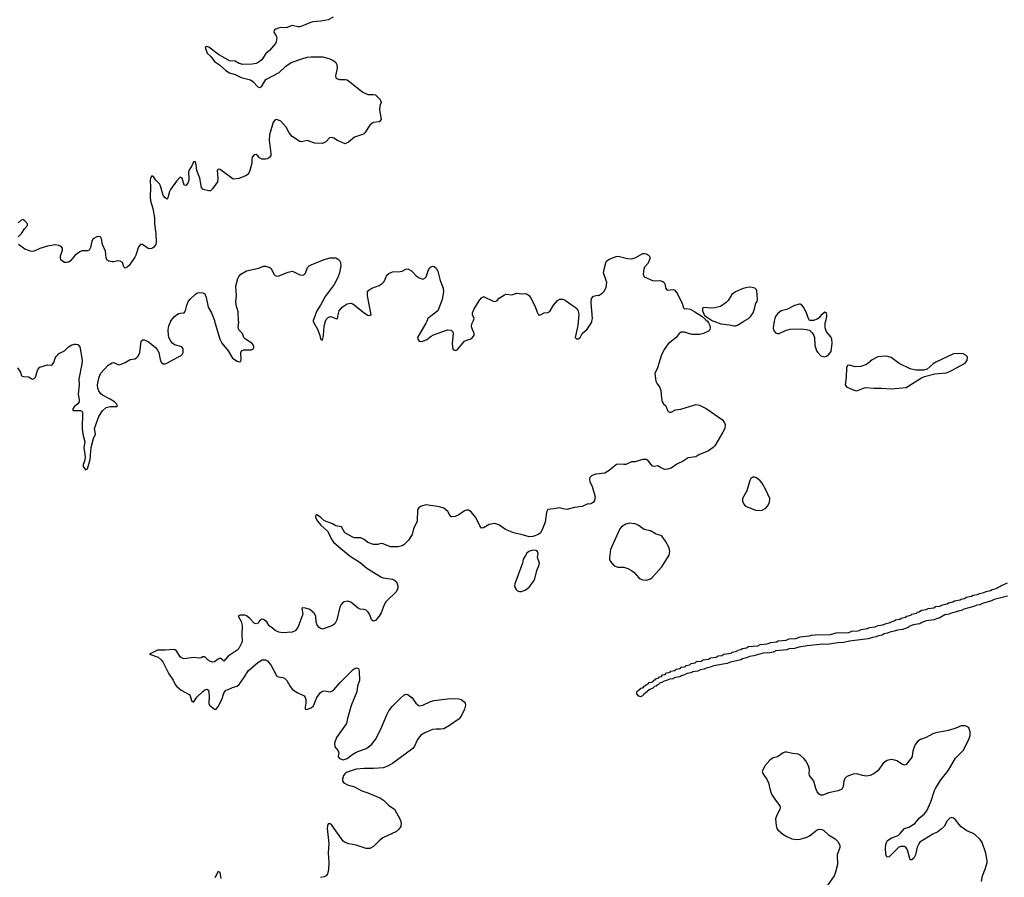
# Model space of a CAD drawing. Header units: inches. Extents: x 1694897 to 1849880, y 907231 to 1017944.
# Tile 122 of 171: x 1753916 to 1764305, y 984134 to 993182. Entities that reach past the tile are written whole.
import ezdxf

# ---------------------------------------------------------------- set-up
doc = ezdxf.new("R2010")
doc.units = ezdxf.units.IN
doc.header["$MEASUREMENT"] = 0
for name, color, linetype in [('B7958', 7, 'Continuous'), ('B7959', 7, 'Continuous'), ('B7968', 7, 'Continuous'), ('B7969', 7, 'Continuous')]:
    doc.layers.add(name, color=color, linetype=linetype)

msp = doc.modelspace()

# ---------------------------------------------------------------- linework, layer by layer
at = {"layer": 'B7958', "color": 6, "elevation": 600}
for points in [[(1753893, 989510), (1753923, 989463), (1753933, 989433), (1753943, 989423), (1753957, 989417), (1754010, 989414), (1754050, 989388), (1754070, 989395), (1754081, 989410), (1754107, 989490), (1754130, 989517), (1754210, 989542), (1754250, 989537), (1754258, 989542), (1754275, 989565), (1754290, 989610), (1754302, 989630), (1754330, 989660), (1754390, 989690), (1754430, 989730), (1754460, 989750), (1754490, 989759), (1754510, 989760), (1754530, 989755), (1754549, 989729), (1754574, 989590), (1754572, 989550), (1754541, 989390), (1754544, 989330), (1754532, 989230), (1754545, 989170), (1754542, 989150), (1754530, 989130), (1754490, 989098), (1754472, 989070), (1754480, 989060), (1754490, 989058), (1754559, 989059), (1754572, 989052), (1754577, 989037), (1754576, 988870), (1754583, 988810), (1754602, 988730), (1754591, 988670), (1754607, 988570), (1754604, 988536), (1754585, 988490), (1754585, 988470), (1754610, 988432), (1754630, 988445), (1754658, 988542), (1754671, 988670), (1754696, 988764), (1754716, 988810), (1754704, 988870), (1754750, 988995), (1754790, 989056), (1754828, 989090), (1754870, 989101), (1754939, 989101), (1754949, 989110), (1754939, 989130), (1754915, 989150), (1754870, 989180), (1754790, 989221), (1754770, 989237), (1754750, 989265), (1754741, 989290), (1754738, 989330), (1754750, 989399), (1754770, 989448), (1754850, 989536), (1754890, 989561), (1754910, 989564), (1754950, 989543), (1754970, 989540), (1755030, 989565), (1755083, 989597), (1755130, 989605), (1755150, 989614), (1755166, 989634), (1755183, 989670), (1755199, 989790), (1755215, 989805), (1755230, 989805), (1755270, 989787), (1755350, 989722), (1755370, 989697), (1755383, 989670), (1755398, 989598), (1755409, 989570), (1755430, 989552), (1755450, 989551), (1755470, 989557), (1755590, 989627), (1755620, 989640), (1755630, 989650), (1755640, 989670), (1755640, 989710), (1755627, 989730), (1755550, 989751), (1755530, 989765), (1755511, 989790), (1755491, 989830), (1755486, 989850), (1755483, 989910), (1755489, 989951), (1755509, 990000)], [(1755972, 990000), (1756029, 989810), (1756049, 989769), (1756117, 989690), (1756162, 989610), (1756210, 989580), (1756230, 989572), (1756244, 989576), (1756254, 989590), (1756249, 989670), (1756255, 989690), (1756280, 989700), (1756362, 989698), (1756382, 989710), (1756387, 989730), (1756384, 989750), (1756364, 989770), (1756298, 989810), (1756281, 989830), (1756266, 989870), (1756229, 989910), (1756222, 989942), (1756227, 989990), (1756226, 990000)], [(1757014, 990000), (1757015, 989990), (1757057, 989917), (1757082, 989850), (1757090, 989815), (1757110, 989801), (1757121, 989850), (1757129, 989950), (1757144, 990000)], [(1758211, 990000), (1758201, 989979), (1758114, 989830), (1758116, 989810), (1758130, 989790), (1758147, 989787), (1758170, 989792), (1758210, 989808), (1758256, 989844), (1758282, 989858), (1758430, 989910), (1758468, 989908), (1758487, 989890), (1758490, 989870), (1758480, 989770), (1758482, 989722), (1758490, 989701), (1758510, 989693), (1758530, 989699), (1758610, 989792), (1758630, 989802), (1758670, 989811), (1758690, 989824), (1758710, 989850), (1758712, 989872), (1758686, 989930), (1758684, 989950), (1758686, 989974), (1758700, 990000)], [(1759810, 990000), (1759805, 989955), (1759778, 989830), (1759790, 989815), (1759810, 989815), (1759830, 989829), (1759852, 989870), (1759903, 989917), (1759951, 989990), (1759953, 990000)], [(1760000, 988388), (1759990, 988387), (1759949, 988371), (1759930, 988351), (1759928, 988330), (1759931, 988310), (1759956, 988256), (1759988, 988150), (1759981, 988110), (1759970, 988091), (1759950, 988077), (1759930, 988071), (1759910, 988073), (1759850, 988045), (1759770, 988036), (1759690, 988016), (1759650, 988020), (1759608, 988032), (1759550, 988020), (1759490, 988016), (1759475, 987985), (1759459, 987881), (1759426, 987794), (1759411, 987769), (1759390, 987750), (1759330, 987729), (1759290, 987726), (1759230, 987745), (1759130, 987767), (1759043, 987803), (1758970, 987854), (1758930, 987868), (1758870, 987858), (1758810, 987823), (1758790, 987818), (1758770, 987842), (1758730, 987931), (1758681, 987990), (1758650, 988007), (1758630, 988007), (1758610, 987999), (1758550, 987959), (1758510, 987941), (1758477, 987937), (1758470, 987938), (1758454, 987954), (1758434, 987994), (1758390, 988030), (1758344, 988044), (1758204, 988064), (1758152, 988050), (1758123, 988030), (1758113, 988010), (1758111, 987890), (1758072, 987810), (1758058, 987750), (1758020, 987690), (1757970, 987643), (1757950, 987630), (1757910, 987620), (1757830, 987621), (1757750, 987653), (1757730, 987656), (1757690, 987646), (1757650, 987646), (1757590, 987667), (1757550, 987697), (1757515, 987715), (1757450, 987716), (1757430, 987723), (1757348, 987768), (1757310, 987832), (1757250, 987843), (1757210, 987866), (1757149, 987889), (1757123, 987903), (1757090, 987933), (1757050, 987958), (1757038, 987950), (1757036, 987930), (1757058, 987890), (1757092, 987850), (1757165, 987785), (1757212, 987690), (1757228, 987670), (1757304, 987604), (1757404, 987524), (1757510, 987454), (1757577, 987397), (1757725, 987305), (1757750, 987295), (1757850, 987279), (1757871, 987270), (1757892, 987250), (1757906, 987210), (1757906, 987190), (1757892, 987150), (1757779, 987041), (1757762, 987010), (1757730, 986923), (1757710, 986890), (1757670, 986845), (1757650, 986836), (1757630, 986847), (1757606, 986910), (1757593, 986933), (1757573, 986953), (1757550, 986961), (1757510, 986965), (1757490, 986972), (1757410, 987037), (1757390, 987045), (1757370, 987047), (1757330, 987038), (1757307, 987013), (1757295, 986985), (1757263, 986850), (1757242, 986810), (1757210, 986786), (1757110, 986753), (1757090, 986759), (1757076, 986770), (1757056, 986796), (1757045, 986830), (1757039, 986890), (1757022, 986922), (1756978, 986958), (1756930, 986975), (1756903, 986977), (1756893, 986970), (1756902, 986910), (1756850, 986770), (1756824, 986736), (1756790, 986722), (1756690, 986714), (1756650, 986720), (1756610, 986737), (1756583, 986763), (1756547, 986787), (1756525, 986830), (1756490, 986854), (1756470, 986859), (1756450, 986842), (1756430, 986815), (1756410, 986808), (1756390, 986817), (1756342, 986870), (1756310, 986894), (1756290, 986900), (1756241, 986899), (1756222, 986890), (1756254, 986834), (1756264, 986790), (1756260, 986690), (1756262, 986630), (1756259, 986610), (1756229, 986550), (1756209, 986530), (1756114, 986466), (1756070, 986414), (1756056, 986430), (1756030, 986445), (1756010, 986435), (1755973, 986407), (1755950, 986405), (1755930, 986411), (1755906, 986426), (1755870, 986462), (1755850, 986460), (1755830, 986449), (1755810, 986445), (1755750, 986452), (1755650, 986441), (1755630, 986447), (1755610, 986462), (1755570, 986523), (1755554, 986534), (1755537, 986537), (1755450, 986529), (1755370, 986530), (1755287, 986490), (1755376, 986456), (1755410, 986430), (1755426, 986406), (1755490, 986282), (1755535, 986215), (1755556, 986170), (1755572, 986150), (1755618, 986110), (1755703, 986063), (1755713, 986050), (1755730, 986000), (1755750, 985981), (1755786, 986034), (1755850, 986096), (1755870, 986112), (1755890, 986119), (1755908, 986110), (1755915, 986050), (1755910, 985969), (1755918, 985950), (1755970, 985909), (1755990, 985910), (1756010, 985936), (1756048, 986010), (1756070, 986078), (1756090, 986108), (1756110, 986112), (1756162, 986138), (1756210, 986152), (1756230, 986167), (1756289, 986250), (1756327, 986313), (1756430, 986401), (1756473, 986427), (1756510, 986430), (1756530, 986419), (1756570, 986368), (1756630, 986258), (1756648, 986248), (1756690, 986243), (1756710, 986234), (1756734, 986210), (1756768, 986148), (1756795, 986115), (1756845, 986085), (1756916, 986050), (1756929, 986030), (1756934, 986010), (1756935, 985970), (1756927, 985930), (1756928, 985910), (1756945, 985905), (1756990, 985922), (1757015, 985945), (1757050, 986030), (1757090, 986083), (1757110, 986098), (1757130, 986102), (1757190, 986090), (1757210, 986097), (1757230, 986113), (1757296, 986190), (1757430, 986324), (1757450, 986338), (1757470, 986344), (1757490, 986337), (1757498, 986310), (1757500, 986210), (1757481, 986150), (1757472, 986090), (1757414, 985946), (1757373, 985810), (1757363, 985757), (1757257, 985610), (1757237, 985550), (1757240, 985510), (1757276, 985470), (1757283, 985450), (1757277, 985410), (1757281, 985401), (1757290, 985389), (1757330, 985374), (1757370, 985389), (1757430, 985434), (1757465, 985454), (1757570, 985494), (1757593, 985507), (1757630, 985539), (1757670, 985590), (1757724, 985690), (1757790, 985849), (1757812, 985890), (1757845, 985935), (1757930, 986022), (1757970, 986056), (1757990, 986065), (1758010, 986063), (1758030, 986050), (1758052, 986030), (1758096, 985970), (1758130, 985944), (1758170, 985949), (1758252, 985988), (1758290, 986000), (1758430, 986019), (1758490, 986022), (1758550, 986018), (1758573, 986010), (1758606, 985986), (1758615, 985970), (1758618, 985950), (1758610, 985910), (1758579, 985841), (1758552, 985808), (1758450, 985736), (1758390, 985702), (1758356, 985696), (1758310, 985699), (1758270, 985693), (1758190, 985658), (1758150, 985633), (1758114, 985590), (1758083, 985517), (1758065, 985495), (1757850, 985336), (1757790, 985304), (1757750, 985289), (1757650, 985282), (1757550, 985284), (1757465, 985275), (1757370, 985245), (1757349, 985230), (1757333, 985210), (1757321, 985170), (1757323, 985150), (1757337, 985130), (1757374, 985110), (1757450, 985090), (1757527, 985047), (1757590, 985027), (1757723, 984970), (1757753, 984950), (1757812, 984892), (1757870, 984853), (1757930, 984743), (1757940, 984710), (1757936, 984670), (1757917, 984643), (1757890, 984616), (1757749, 984550), (1757710, 984520), (1757650, 984458), (1757610, 984440), (1757570, 984439), (1757467, 984473), (1757389, 984489), (1757350, 984502), (1757330, 984516), (1757310, 984539), (1757210, 984684), (1757190, 984698), (1757170, 984699), (1757162, 984678), (1757160, 984650), (1757177, 984490), (1757169, 984390), (1757178, 984290), (1757175, 984210), (1757163, 984170), (1757150, 984150), (1757130, 984140), (1757088, 984132)], [(1756042, 984122), (1756030, 984186), (1756010, 984196), (1755975, 984130)]]:
    msp.add_lwpolyline(points, dxfattribs=at)
msp.add_lwpolyline([(1759330, 987584), (1759289, 987571), (1759267, 987553), (1759251, 987530), (1759229, 987491), (1759220, 987450), (1759141, 987230), (1759138, 987210), (1759143, 987190), (1759155, 987170), (1759170, 987158), (1759190, 987150), (1759210, 987150), (1759250, 987164), (1759290, 987195), (1759335, 987250), (1759350, 987282), (1759374, 987370), (1759398, 987430), (1759401, 987450), (1759379, 987510), (1759386, 987550), (1759380, 987570), (1759361, 987581)], close=True, dxfattribs=at)
at = {"layer": 'B7959', "color": 6, "elevation": 600}
for points in [[(1757223, 993210), (1757170, 993179), (1757095, 993165), (1757010, 993159), (1756986, 993154), (1756910, 993119), (1756870, 993107), (1756850, 993106), (1756790, 993119), (1756770, 993114), (1756730, 993095), (1756670, 993098), (1756646, 993094), (1756619, 993081), (1756601, 993070), (1756597, 993050), (1756623, 993010), (1756629, 992990), (1756623, 992950), (1756614, 992930), (1756550, 992858), (1756513, 992827), (1756470, 992760), (1756433, 992730), (1756410, 992719), (1756370, 992712), (1756270, 992709), (1756230, 992721), (1756190, 992745), (1756129, 992749), (1756013, 992813), (1755910, 992892), (1755890, 992898), (1755872, 992888), (1755895, 992830), (1755932, 992792), (1755970, 992742), (1756024, 992704), (1756090, 992647), (1756130, 992621), (1756190, 992605), (1756252, 992572), (1756350, 992549), (1756377, 992530), (1756430, 992472), (1756450, 992465), (1756470, 992480), (1756513, 992550), (1756654, 992626), (1756724, 992690), (1756781, 992730), (1756893, 992770), (1756950, 992786), (1756991, 992791), (1757115, 992790), (1757187, 992770), (1757230, 992747), (1757250, 992729), (1757262, 992710), (1757264, 992670), (1757247, 992590), (1757250, 992570), (1757260, 992560), (1757290, 992551), (1757350, 992552), (1757370, 992546), (1757404, 992524), (1757536, 992416), (1757590, 992394), (1757650, 992394), (1757669, 992389), (1757719, 992339), (1757730, 992310), (1757717, 992270), (1757713, 992230), (1757729, 992130), (1757710, 992105), (1757650, 992099), (1757630, 992088), (1757610, 992070), (1757558, 991990), (1757544, 991976), (1757450, 991944), (1757385, 991890), (1757350, 991872), (1757270, 991908), (1757232, 991932), (1757210, 991939), (1757186, 991934), (1757146, 991894), (1757110, 991877), (1757030, 991878), (1756950, 991906), (1756890, 991892), (1756870, 991896), (1756790, 991950), (1756759, 991990), (1756727, 992047), (1756670, 992110), (1756630, 992130), (1756610, 992127), (1756590, 992102), (1756552, 991968), (1756548, 991910), (1756564, 991770), (1756564, 991750), (1756553, 991727), (1756530, 991713), (1756510, 991709), (1756471, 991711), (1756445, 991725), (1756430, 991744), (1756410, 991761), (1756390, 991756), (1756370, 991730), (1756364, 991710), (1756365, 991670), (1756344, 991590), (1756330, 991555), (1756310, 991538), (1756228, 991508), (1756170, 991499), (1756030, 991600), (1756010, 991605), (1755999, 991590), (1756006, 991510), (1756003, 991470), (1755950, 991396), (1755930, 991378), (1755910, 991376), (1755851, 991390), (1755833, 991413), (1755818, 991510), (1755785, 991590), (1755779, 991650), (1755770, 991684), (1755750, 991682), (1755734, 991646), (1755701, 991590), (1755696, 991570), (1755702, 991510), (1755700, 991490), (1755690, 991457), (1755670, 991431), (1755650, 991436), (1755630, 991510), (1755610, 991521), (1755570, 991480), (1755508, 991392), (1755496, 991370), (1755479, 991301), (1755470, 991288), (1755450, 991302), (1755430, 991329), (1755401, 991430), (1755390, 991450), (1755352, 991490), (1755330, 991522), (1755310, 991535), (1755296, 991510), (1755292, 991488), (1755297, 991410), (1755292, 991310), (1755296, 991270), (1755320, 991190), (1755338, 991090), (1755340, 991030), (1755352, 990928), (1755356, 990830), (1755353, 990810), (1755330, 990781), (1755310, 990769), (1755290, 990766), (1755270, 990769), (1755210, 990810), (1755189, 990811), (1755170, 990785), (1755142, 990698), (1755130, 990675), (1755070, 990590), (1755050, 990570), (1755030, 990561), (1755016, 990576), (1754999, 990619), (1754976, 990636), (1754950, 990638), (1754910, 990628), (1754890, 990628), (1754855, 990635), (1754835, 990650), (1754829, 990669), (1754821, 990741), (1754788, 990810), (1754780, 990870), (1754770, 990890), (1754750, 990893), (1754730, 990890), (1754690, 990870), (1754676, 990844), (1754663, 990777), (1754650, 990752), (1754630, 990744), (1754570, 990743), (1754550, 990734), (1754501, 990699), (1754450, 990636), (1754430, 990624), (1754410, 990619), (1754390, 990622), (1754370, 990630), (1754350, 990650), (1754345, 990670), (1754346, 990690), (1754368, 990750), (1754366, 990770), (1754352, 990790), (1754330, 990800), (1754290, 990807), (1754210, 990791), (1754130, 990768), (1754070, 990741), (1754050, 990737), (1754030, 990740), (1753970, 990760), (1753904, 990810)], [(1753901, 990890), (1753934, 990926), (1753965, 990975), (1753997, 991010), (1753997, 991030), (1753970, 991060), (1753950, 991075), (1753930, 991068), (1753901, 991039)], [(1756226, 990000), (1756220, 990100), (1756200, 990170), (1756195, 990210), (1756202, 990270), (1756195, 990370), (1756217, 990450), (1756227, 990473), (1756250, 990499), (1756310, 990531), (1756438, 990562), (1756490, 990582), (1756510, 990582), (1756547, 990570), (1756570, 990556), (1756598, 990498), (1756610, 990484), (1756630, 990477), (1756650, 990479), (1756750, 990519), (1756790, 990528), (1756810, 990522), (1756870, 990489), (1756910, 990486), (1756930, 990507), (1756951, 990569), (1756970, 990587), (1756990, 990596), (1757130, 990653), (1757190, 990670), (1757250, 990668), (1757270, 990660), (1757287, 990647), (1757301, 990621), (1757306, 990586), (1757290, 990510), (1757270, 990455), (1757234, 990390), (1757140, 990260), (1757091, 990170), (1757050, 990110), (1757013, 990010), (1757014, 990000)], [(1757144, 990000), (1757150, 990019), (1757170, 990040), (1757190, 990049), (1757210, 990047), (1757250, 990028), (1757270, 990027), (1757275, 990070), (1757288, 990112), (1757320, 990150), (1757370, 990184), (1757410, 990193), (1757430, 990185), (1757550, 990088), (1757590, 990066), (1757610, 990062), (1757625, 990070), (1757584, 990270), (1757585, 990310), (1757600, 990330), (1757630, 990351), (1757710, 990379), (1757742, 990398), (1757760, 990420), (1757790, 990486), (1757810, 990504), (1757850, 990521), (1757930, 990525), (1757950, 990530), (1757990, 990550), (1758010, 990552), (1758050, 990531), (1758100, 990480), (1758130, 990457), (1758170, 990446), (1758190, 990455), (1758203, 990470), (1758230, 990544), (1758250, 990572), (1758270, 990581), (1758290, 990578), (1758310, 990562), (1758328, 990528), (1758353, 990430), (1758383, 990350), (1758386, 990310), (1758373, 990230), (1758329, 990111), (1758224, 990030), (1758211, 990000)], [(1755509, 990000), (1755510, 990004), (1755550, 990050), (1755590, 990081), (1755610, 990087), (1755650, 990089), (1755660, 990100), (1755667, 990113), (1755679, 990170), (1755694, 990206), (1755710, 990230), (1755772, 990288), (1755790, 990300), (1755810, 990303), (1755850, 990302), (1755870, 990290), (1755885, 990250), (1755905, 990150), (1755940, 990090), (1755970, 990008), (1755972, 990000)], [(1758700, 990000), (1758705, 990010), (1758710, 990030), (1758695, 990070), (1758692, 990090), (1758710, 990130), (1758770, 990225), (1758790, 990249), (1758810, 990262), (1758910, 990214), (1758932, 990208), (1758950, 990216), (1758976, 990244), (1759030, 990280), (1759050, 990286), (1759110, 990280), (1759163, 990297), (1759210, 990291), (1759250, 990294), (1759270, 990287), (1759290, 990271), (1759310, 990244), (1759355, 990155), (1759375, 990095), (1759390, 990069), (1759410, 990068), (1759450, 990088), (1759490, 990092), (1759510, 990103), (1759548, 990170), (1759590, 990219), (1759610, 990232), (1759647, 990233), (1759670, 990223), (1759723, 990183), (1759776, 990150), (1759794, 990134), (1759807, 990110), (1759816, 990070), (1759810, 990000)], [(1759953, 990000), (1759958, 990030), (1759944, 990196), (1759950, 990242), (1759970, 990264), (1760000, 990271)]]:
    msp.add_lwpolyline(points, dxfattribs=at)
at = {"layer": 'B7968', "color": 6}
for points, elevation in [([(1761172, 990000), (1761185, 989985), (1761197, 989957), (1761201, 989930), (1761197, 989910), (1761184, 989896), (1761130, 989872), (1761090, 989862), (1761010, 989862), (1760972, 989870), (1760930, 989886), (1760895, 989885), (1760874, 989870), (1760842, 989830), (1760759, 989761), (1760717, 989703), (1760684, 989636), (1760647, 989510), (1760616, 989450), (1760627, 989367), (1760641, 989341), (1760665, 989310), (1760681, 989270), (1760686, 989190), (1760693, 989150), (1760709, 989129), (1760733, 989110), (1760750, 989058), (1760766, 989046), (1760777, 989043), (1760790, 989042), (1760835, 989065), (1760890, 989072), (1761030, 989117), (1761050, 989121), (1761090, 989114), (1761160, 989080), (1761330, 988960), (1761354, 988930), (1761361, 988910), (1761356, 988870), (1761336, 988830), (1761250, 988687), (1761233, 988667), (1761185, 988635), (1761081, 988590), (1761050, 988571), (1760970, 988559), (1760915, 988525), (1760850, 988493), (1760790, 988452), (1760750, 988440), (1760718, 988438), (1760677, 988457), (1760650, 988476), (1760610, 988467), (1760591, 988471), (1760550, 988526), (1760530, 988541), (1760490, 988543), (1760410, 988516), (1760370, 988516), (1760310, 988491), (1760290, 988488), (1760234, 988494), (1760212, 988488), (1760177, 988463), (1760135, 988425), (1760090, 988399), (1760000, 988388)], 600), ([(1761240, 990000), (1761313, 989973), (1761404, 989964), (1761450, 989951), (1761470, 989951), (1761490, 989959), (1761556, 990000)], 600), ([(1761878, 990000), (1761866, 989930), (1761870, 989905), (1761890, 989877), (1761910, 989871), (1761930, 989871), (1761997, 989903), (1762044, 989916), (1762170, 989919), (1762215, 989915), (1762250, 989905), (1762278, 989878), (1762296, 989850), (1762301, 989830), (1762304, 989750), (1762323, 989690), (1762336, 989670), (1762370, 989636), (1762410, 989624), (1762430, 989631), (1762450, 989646), (1762477, 989683), (1762490, 989770), (1762486, 989810), (1762475, 989835), (1762430, 989890), (1762415, 989930), (1762416, 989984), (1762420, 990000)], 600), ([(1764340, 987100), (1764196, 987064), (1764170, 987050), (1764076, 987024), (1764046, 987010), (1764014, 987006), (1763983, 986990), (1763877, 986963), (1763854, 986950), (1763817, 986943), (1763786, 986930), (1763754, 986926), (1763721, 986910), (1763678, 986902), (1763619, 986870), (1763595, 986865), (1763566, 986850), (1763480, 986840), (1763436, 986824), (1763413, 986810), (1763343, 986797), (1763300, 986780), (1763290, 986770), (1763231, 986750), (1763177, 986743), (1763141, 986730), (1763098, 986722), (1763074, 986710), (1763038, 986702), (1763017, 986690), (1762979, 986681), (1762951, 986670), (1762914, 986666), (1762870, 986652), (1762673, 986627), (1762612, 986610), (1762550, 986608), (1762432, 986592), (1762390, 986593), (1762224, 986576), (1762138, 986562), (1762092, 986550), (1762035, 986545), (1762010, 986535), (1761895, 986525), (1761865, 986510), (1761830, 986502), (1761761, 986499), (1761662, 986470), (1761617, 986463), (1761585, 986450), (1761541, 986439), (1761525, 986430), (1761416, 986404), (1761382, 986390), (1761236, 986364), (1761202, 986350), (1761159, 986341), (1761138, 986330), (1761097, 986323), (1761071, 986310), (1761018, 986302), (1760998, 986290), (1760956, 986284), (1760931, 986270), (1760899, 986261), (1760882, 986250), (1760837, 986243), (1760821, 986239), (1760811, 986230), (1760775, 986225), (1760742, 986210), (1760715, 986205), (1760691, 986190), (1760673, 986187), (1760655, 986170), (1760637, 986163), (1760631, 986150), (1760614, 986146), (1760596, 986130), (1760563, 986117), (1760541, 986099), (1760536, 986090), (1760518, 986082), (1760510, 986069), (1760497, 986063), (1760491, 986050), (1760475, 986045), (1760470, 986038), (1760450, 986046), (1760426, 986070), (1760426, 986090), (1760446, 986110), (1760462, 986118), (1760469, 986130), (1760487, 986133), (1760499, 986141), (1760504, 986150), (1760523, 986157), (1760529, 986170), (1760546, 986174), (1760559, 986190), (1760586, 986194), (1760599, 986201), (1760610, 986215), (1760622, 986218), (1760629, 986230), (1760661, 986239), (1760667, 986250), (1760686, 986254), (1760699, 986270), (1760725, 986275), (1760741, 986290), (1760766, 986294), (1760780, 986300), (1760786, 986310), (1760825, 986315), (1760837, 986323), (1760841, 986330), (1760883, 986337), (1760895, 986350), (1760926, 986354), (1760940, 986360), (1760946, 986370), (1760985, 986375), (1761001, 986390), (1761043, 986397), (1761057, 986410), (1761105, 986415), (1761129, 986430), (1761184, 986436), (1761205, 986450), (1761264, 986456), (1761284, 986470), (1761325, 986475), (1761346, 986490), (1761422, 986498), (1761434, 986510), (1761481, 986519), (1761493, 986530), (1761523, 986537), (1761541, 986550), (1761584, 986556), (1761604, 986570), (1761705, 986575), (1761730, 986591), (1761804, 986596), (1761842, 986610), (1761901, 986619), (1761919, 986630), (1762004, 986636), (1762033, 986650), (1762105, 986655), (1762150, 986673), (1762250, 986682), (1762269, 986690), (1762310, 986694), (1762470, 986697), (1762530, 986713), (1762663, 986717), (1762696, 986730), (1762764, 986736), (1762780, 986740), (1762793, 986750), (1762862, 986758), (1762881, 986770), (1762943, 986777), (1762973, 986790), (1763023, 986797), (1763047, 986810), (1763099, 986821), (1763110, 986830), (1763141, 986839), (1763158, 986850), (1763201, 986859), (1763215, 986870), (1763262, 986878), (1763276, 986890), (1763319, 986901), (1763328, 986910), (1763379, 986921), (1763388, 986930), (1763405, 986935), (1763430, 986951), (1763480, 986960), (1763501, 986970), (1763561, 986979), (1763578, 986990), (1763624, 986996), (1763652, 987010), (1763701, 987019), (1763717, 987030), (1763761, 987039), (1763778, 987050), (1763839, 987061), (1763850, 987070), (1763883, 987077), (1763902, 987090), (1763960, 987100), (1763976, 987110), (1764022, 987118), (1764044, 987130), (1764090, 987138), (1764112, 987150), (1764160, 987160), (1764175, 987170), (1764218, 987182), (1764228, 987190), (1764259, 987201), (1764268, 987210), (1764340, 987240)], 500), ([(1764065, 984090), (1764073, 984150), (1764106, 984230), (1764123, 984290), (1764124, 984310), (1764111, 984390), (1764070, 984502), (1764050, 984532), (1763990, 984589), (1763970, 984601), (1763910, 984624), (1763848, 984668), (1763827, 984690), (1763790, 984742), (1763770, 984759), (1763750, 984764), (1763730, 984759), (1763703, 984730), (1763669, 984671), (1763639, 984641), (1763605, 984615), (1763551, 984589), (1763415, 984505), (1763398, 984482), (1763386, 984453), (1763368, 984370), (1763350, 984338), (1763330, 984318), (1763310, 984318), (1763284, 984424), (1763270, 984445), (1763250, 984458), (1763210, 984459), (1763190, 984449), (1763090, 984350), (1763070, 984348), (1763053, 984373), (1763050, 984451), (1763057, 984490), (1763070, 984519), (1763116, 984550), (1763184, 984576), (1763205, 984595), (1763250, 984650), (1763298, 984662), (1763359, 984701), (1763410, 984763), (1763459, 984801), (1763486, 984834), (1763531, 984929), (1763569, 985050), (1763579, 985070), (1763629, 985151), (1763715, 985265), (1763790, 985390), (1763870, 985471), (1763930, 985590), (1763944, 985630), (1763945, 985670), (1763930, 985710), (1763910, 985726), (1763890, 985733), (1763850, 985732), (1763792, 985708), (1763716, 985684), (1763582, 985658), (1763550, 985649), (1763481, 985610), (1763419, 985590), (1763391, 985569), (1763364, 985536), (1763340, 985470), (1763331, 985410), (1763323, 985390), (1763270, 985325), (1763250, 985318), (1763230, 985323), (1763170, 985363), (1763148, 985372), (1763110, 985376), (1763070, 985367), (1763030, 985341), (1762970, 985258), (1762930, 985229), (1762890, 985210), (1762850, 985202), (1762810, 985208), (1762750, 985225), (1762710, 985222), (1762670, 985210), (1762643, 985197), (1762623, 985177), (1762613, 985150), (1762606, 985090), (1762590, 985066), (1762553, 985047), (1762450, 985027), (1762390, 985001), (1762370, 985000), (1762351, 985010), (1762330, 985036), (1762315, 985070), (1762295, 985150), (1762250, 985210), (1762247, 985230), (1762251, 985271), (1762239, 985310), (1762210, 985364), (1762190, 985388), (1762150, 985422), (1762130, 985432), (1762070, 985439), (1762010, 985454), (1761990, 985454), (1761970, 985447), (1761913, 985407), (1761865, 985395), (1761830, 985372), (1761777, 985310), (1761751, 985250), (1761757, 985230), (1761804, 985164), (1761817, 985130), (1761830, 985067), (1761850, 985010), (1761889, 984949), (1761936, 984890), (1761940, 984870), (1761936, 984850), (1761903, 984790), (1761892, 984750), (1761897, 984677), (1761906, 984650), (1761916, 984636), (1761969, 984590), (1762010, 984565), (1762062, 984542), (1762110, 984533), (1762150, 984537), (1762221, 984559), (1762250, 984573), (1762330, 984634), (1762350, 984641), (1762380, 984640), (1762399, 984630), (1762450, 984581), (1762521, 984541), (1762550, 984510), (1762570, 984470), (1762570, 984450), (1762541, 984370), (1762545, 984270), (1762525, 984190), (1762509, 984151), (1762436, 984044)], 600)]:
    msp.add_lwpolyline(points, dxfattribs=dict(at, elevation=elevation))
at = {"layer": 'B7968', "color": 6, "elevation": 600}
for points in [[(1763830, 989662), (1763770, 989657), (1763583, 989570), (1763553, 989550), (1763490, 989494), (1763455, 989485), (1763370, 989486), (1763310, 989498), (1763194, 989554), (1763110, 989619), (1763075, 989630), (1763050, 989633), (1762970, 989626), (1762910, 989593), (1762870, 989557), (1762850, 989545), (1762790, 989525), (1762730, 989518), (1762670, 989536), (1762650, 989534), (1762639, 989510), (1762636, 989410), (1762625, 989330), (1762641, 989310), (1762710, 989278), (1762750, 989268), (1762837, 989303), (1762933, 989293), (1763010, 989294), (1763110, 989289), (1763270, 989303), (1763430, 989402), (1763463, 989417), (1763570, 989446), (1763690, 989457), (1763730, 989469), (1763876, 989550), (1763900, 989570), (1763914, 989590), (1763918, 989618), (1763913, 989630), (1763901, 989641), (1763870, 989656)], [(1761670, 988357), (1761650, 988355), (1761630, 988342), (1761619, 988321), (1761587, 988210), (1761542, 988130), (1761543, 988103), (1761557, 988070), (1761570, 988055), (1761590, 988042), (1761690, 988004), (1761750, 988007), (1761790, 988029), (1761807, 988050), (1761827, 988090), (1761830, 988130), (1761790, 988222), (1761750, 988291), (1761730, 988317), (1761690, 988349)], [(1760350, 987870), (1760310, 987859), (1760267, 987833), (1760249, 987810), (1760148, 987592), (1760139, 987510), (1760139, 987490), (1760145, 987470), (1760190, 987422), (1760228, 987408), (1760290, 987405), (1760334, 987394), (1760372, 987372), (1760400, 987350), (1760450, 987293), (1760463, 987283), (1760490, 987272), (1760530, 987268), (1760570, 987283), (1760590, 987299), (1760690, 987410), (1760768, 987532), (1760776, 987570), (1760770, 987610), (1760730, 987681), (1760696, 987730), (1760682, 987742), (1760630, 987753), (1760570, 987788), (1760505, 987805), (1760442, 987850), (1760410, 987863)]]:
    msp.add_lwpolyline(points, close=True, dxfattribs=at)
at = {"layer": 'B7969', "color": 6, "elevation": 600}
for points in [[(1760000, 990271), (1760030, 990277), (1760063, 990297), (1760083, 990317), (1760105, 990355), (1760112, 990410), (1760076, 990510), (1760081, 990550), (1760104, 990630), (1760130, 990653), (1760210, 990685), (1760230, 990687), (1760330, 990661), (1760370, 990660), (1760410, 990671), (1760490, 990714), (1760510, 990714), (1760531, 990711), (1760550, 990699), (1760559, 990690), (1760567, 990670), (1760546, 990614), (1760510, 990571), (1760500, 990550), (1760496, 990496), (1760504, 990470), (1760591, 990431), (1760610, 990427), (1760670, 990429), (1760700, 990420), (1760715, 990410), (1760725, 990390), (1760731, 990350), (1760749, 990330), (1760810, 990337), (1760830, 990328), (1760858, 990290), (1760883, 990230), (1760906, 990190), (1760921, 990141), (1760930, 990132), (1760950, 990134), (1760990, 990128), (1761041, 990101), (1761114, 990054), (1761157, 990017), (1761172, 990000)], [(1761556, 990000), (1761604, 990030), (1761630, 990056), (1761655, 990090), (1761670, 990130), (1761684, 990190), (1761697, 990210), (1761702, 990230), (1761694, 990330), (1761671, 990351), (1761630, 990359), (1761590, 990357), (1761550, 990346), (1761468, 990312), (1761430, 990284), (1761390, 990219), (1761370, 990198), (1761310, 990156), (1761250, 990142), (1761210, 990138), (1761135, 990145), (1761121, 990139), (1761122, 990110), (1761143, 990063), (1761225, 990005), (1761240, 990000)], [(1762420, 990000), (1762433, 990050), (1762428, 990088), (1762410, 990098), (1762370, 990062), (1762350, 990035), (1762330, 990022), (1762290, 990008), (1762250, 990008), (1762235, 990035), (1762217, 990090), (1762187, 990150), (1762169, 990170), (1762150, 990182), (1762142, 990182), (1762090, 990168), (1762010, 990126), (1761950, 990109), (1761910, 990078), (1761891, 990050), (1761883, 990030), (1761878, 990000)]]:
    msp.add_lwpolyline(points, dxfattribs=at)

doc.saveas('drawing.dxf')
